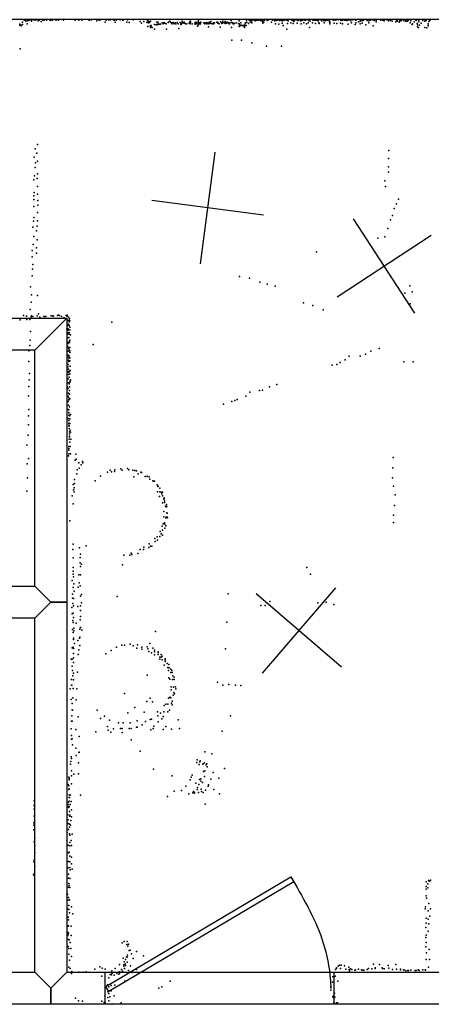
# Model space of a CAD drawing. Header units: millimetres. Extents: x -28413 to 52712, y -42191 to 56778.
# Tile 46 of 70: x 9109 to 10573, y 10788 to 14287. Entities that reach past the tile are written whole.
import ezdxf

# ---------------------------------------------------------------- set-up
doc = ezdxf.new("R2010")
doc.units = ezdxf.units.MM
for name, color, linetype in [('DOORS', 7, 'Continuous'), ('P', 9, 'Continuous'), ('PANOS', 10, 'Continuous'), ('ROOMS', 1, 'Continuous'), ('WALLS', 3, 'Continuous')]:
    doc.layers.add(name, color=color, linetype=linetype)

# ---------------------------------------------------------------- blocks, each defined once
blk = doc.blocks.new('1-Standard_3D')
for points in [[(-403.982, 5.64828), (253.382, 394.931), (263.573, 377.722), (-393.791, -11.5606), (-403.982, 5.64828)], [(263.573, 377.722), (275.367, 357.142), (283.15, 343.495), (290.844, 329.879), (298.429, 316.269), (305.882, 302.642), (313.184, 288.973), (320.313, 275.239), (327.249, 261.416), (333.971, 247.479), (340.456, 233.405), (346.686, 219.17), (352.638, 204.75), (358.291, 190.121), (363.626, 175.258), (368.62, 160.139), (373.253, 144.738), (377.503, 129.032), (381.351, 112.998), (384.774, 96.6102), (387.752, 79.8457), (390.265, 62.6802), (392.29, 45.0899), (393.807, 27.0508), (395.085, -0.90191)]]:
    blk.add_lwpolyline(points)

msp = doc.modelspace()

# ---------------------------------------------------------------- linework, layer by layer
at = {"layer": 'DOORS'}
msp.add_lwpolyline([(9413.5, 10903), (10226.3, 10903), (10226.3, 10788.6), (9413.5, 10788.6), (9413.5, 10903)], dxfattribs=at)
at = {"layer": 'P'}
for p in [(9119, 14279), (9125, 14286), (9128, 14285), (9131, 14282), (9137, 14284), (9138, 14283), (9139, 14287), (9143, 14285), (9150, 14286), (9151, 14282), (9157, 14287), (9164, 14285), (9168, 14287), (9175, 14283), (9178, 14286), (9186, 14281), (9192, 14285), (9196, 14285), (9204, 14286), (9217, 14284), (9218, 14284), (9221, 14287), (9226, 14285), (9237, 14287), (9239, 14285), (9247, 14286), (9265, 14286), (9306, 14286), (9320, 14285), (9330, 14286), (9354, 14287), (9357, 14285), (9365, 14287), (9384, 14283), (9391, 14287), (9392, 14286), (9394, 14285), (9413, 14279), (9417, 14286), (9425, 14287), (9431, 14287), (9443, 14287), (9445, 14286), (9449, 14279), (9452, 14286), (9467, 14287), (9476, 14286), (9477, 14286), (9490, 14279), (9492, 14287), (9498, 14277), (9513, 14287), (9537, 14281), (9551, 14281), (9561, 14277), (9564, 14284), (9566, 14282), (9567, 14276), (9570, 14280), (9571, 14277), (9574, 14282), (9597, 14278), (9600, 14279), (9616, 14276), (9621, 14276), (9624, 14276), (9637, 14277), (9638, 14278), (9643, 14282), (9646, 14277), (9651, 14276), (9655, 14277), (9662, 14276), (9669, 14277), (9680, 14277), (9687, 14282), (9687, 14277), (9687, 14276), (9688, 14279), (9691, 14276), (9694, 14278), (9695, 14276), (9714, 14280), (9716, 14282), (9717, 14277), (9733, 14276), (9736, 14278), (9738, 14277), (9738, 14276), (9744, 14278), (9745, 14283), (9749, 14276), (9753, 14278), (9764, 14276), (9768, 14276), (9775, 14277), (9783, 14279), (9784, 14276), (9789, 14281), (9800, 14276), (9802, 14276), (9810, 14278), (9811, 14278), (9813, 14276), (9815, 14276), (9823, 14280), (9828, 14276), (9832, 14282), (9832, 14276), (9837, 14277), (9840, 14281), (9843, 14277), (9848, 14279), (9850, 14276), (9861, 14284), (9861, 14277), (9866, 14276), (9879, 14276), (9890, 14283), (9895, 14276), (9914, 14277), (9916, 14285), (9917, 14278), (9925, 14285), (9929, 14285), (9929, 14278), (9932, 14280), (9934, 14285), (9935, 14287), (9935, 14276), (9936, 14284), (9943, 14285), (9945, 14284), (9947, 14286), (9947, 14283), (9951, 14286), (9956, 14286), (9958, 14285), (9964, 14286), (9965, 14284), (9971, 14282), (9973, 14287), (9973, 14285), (9973, 14281), (9976, 14287), (9977, 14285), (9977, 14279), (9980, 14285), (9989, 14284), (9992, 14286), (9993, 14285), (10005, 14278), (10008, 14286), (10015, 14284), (10016, 14283), (10017, 14284), (10024, 14284), (10027, 14287), (10033, 14284), (10037, 14287), (10038, 14285), (10042, 14283), (10045, 14284), (10049, 14286), (10052, 14285), (10059, 14286), (10063, 14284), (10064, 14283), (10073, 14276), (10076, 14287), (10077, 14285), (10079, 14285), (10080, 14287), (10083, 14283), (10084, 14281), (10087, 14286), (10088, 14286), (10096, 14285), (10099, 14284), (10106, 14286), (10108, 14283), (10109, 14285), (10111, 14287), (10113, 14286), (10114, 14284), (10119, 14276), (10121, 14285), (10125, 14286), (10126, 14285), (10135, 14276), (10136, 14285), (10136, 14284), (10138, 14285), (10142, 14282), (10150, 14276), (10151, 14286), (10157, 14285), (10159, 14286), (10163, 14286), (10166, 14285), (10168, 14284), (10171, 14283), (10173, 14276), (10181, 14285), (10183, 14283), (10184, 14285), (10191, 14284), (10192, 14276), (10195, 14283), (10201, 14286), (10205, 14286), (10211, 14283), (10211, 14281), (10212, 14277), (10222, 14287), (10225, 14285), (10227, 14287), (10232, 14287), (10233, 14286), (10242, 14287), (10250, 14285), (10251, 14286), (10256, 14287), (10256, 14284), (10263, 14285), (10265, 14287), (10267, 14286), (10272, 14284), (10277, 14287), (10279, 14285), (10286, 14283), (10289, 14276), (10294, 14287), (10303, 14287), (10303, 14285), (10304, 14276), (10307, 14287), (10314, 14280), (10320, 14282), (10321, 14286), (10327, 14283), (10329, 14287), (10332, 14286), (10342, 14287), (10345, 14284), (10351, 14283), (10351, 14276), (10356, 14285), (10365, 14287), (10369, 14284), (10377, 14284), (10377, 14280), (10392, 14287), (10393, 14286), (10393, 14285), (10400, 14286), (10402, 14286), (10405, 14283), (10415, 14287), (10420, 14283), (10423, 14287), (10427, 14284), (10427, 14284), (10433, 14282), (10447, 14280), (10449, 14284), (10450, 14287), (10453, 14282), (10458, 14279), (10461, 14283), (10464, 14285), (10465, 14283), (10474, 14284), (10480, 14282), (10482, 14283), (10484, 14282), (10488, 14282), (10489, 14284), (10492, 14285), (10498, 14276), (10500, 14283), (10512, 14280), (10518, 14285), (10519, 14284), (10520, 14285), (10528, 14286), (10528, 14280), (10543, 14284), (10550, 14282), (10551, 14286), (10554, 14284), (10564, 14281), (10567, 14284), (10569, 14287), (9110, 14271), (9110, 14268), (9113, 14268), (9115, 14266), (9115, 14266), (9119, 14270), (9136, 14273), (9542, 14275), (9565, 14263), (9573, 14265), (9574, 14264), (9574, 14260), (9576, 14264), (9577, 14267), (9580, 14260), (9588, 14253), (9589, 14270), (9594, 14269), (9598, 14270), (9602, 14272), (9602, 14270), (9606, 14271), (9610, 14271), (9619, 14273), (9623, 14275), (9625, 14275), (9630, 14273), (9631, 14254), (9650, 14274), (9650, 14273), (9657, 14274), (9659, 14272), (9660, 14274), (9664, 14273), (9673, 14273), (9675, 14256), (9682, 14271), (9682, 14270), (9684, 14274), (9685, 14272), (9693, 14275), (9699, 14273), (9703, 14273), (9704, 14272), (9712, 14275), (9714, 14274), (9715, 14273), (9723, 14273), (9732, 14275), (9733, 14271), (9735, 14275), (9737, 14274), (9739, 14273), (9741, 14264), (9745, 14272), (9745, 14269), (9751, 14272), (9752, 14273), (9767, 14275), (9767, 14273), (9770, 14275), (9775, 14273), (9775, 14273), (9779, 14274), (9780, 14262), (9782, 14272), (9787, 14275), (9790, 14274), (9793, 14272), (9796, 14274), (9798, 14273), (9815, 14275), (9819, 14273), (9822, 14261), (9828, 14274), (9830, 14275), (9840, 14274), (9843, 14275), (9845, 14275), (9854, 14273), (9854, 14272), (9855, 14275), (9855, 14272), (9862, 14259), (9868, 14272), (9869, 14275), (9869, 14274), (9869, 14273), (9873, 14274), (9887, 14274), (9889, 14273), (9889, 14272), (9890, 14263), (9891, 14269), (9892, 14269), (9893, 14265), (9896, 14267), (9899, 14268), (9904, 14266), (9905, 14267), (9907, 14264), (9908, 14266), (9908, 14260), (9910, 14269), (9911, 14275), (9913, 14267), (9915, 14267), (9915, 14267), (9923, 14274), (9974, 14275), (10019, 14272), (10031, 14271), (10042, 14275), (10046, 14267), (10059, 14254), (10061, 14274), (10081, 14274), (10096, 14275), (10110, 14272), (10129, 14273), (10139, 14260), (10161, 14274), (10174, 14274), (10212, 14273), (10227, 14275), (10237, 14274), (10250, 14275), (10257, 14272), (10277, 14271), (10302, 14270), (10320, 14272), (10327, 14275), (10340, 14269), (10366, 14265), (10505, 14270), (10506, 14273), (10522, 14274), (10523, 14262), (10524, 14269), (10527, 14259), (10531, 14268), (10537, 14275), (10550, 14260), (10557, 14258), (10561, 14273), (10561, 14266), (10562, 14267), (9863, 14214), (9898, 14214), (9111, 14184), (9934, 14205), (9987, 14193), (10040, 14193), (9164, 13828), (9173, 13844), (10422, 13822), (9161, 13799), (9170, 13813), (10420, 13794), (9164, 13762), (9165, 13779), (9172, 13785), (10421, 13764), (9160, 13718), (9162, 13732), (9171, 13723), (9172, 13740), (10421, 13746), (9172, 13695), (10407, 13715), (10410, 13694), (9159, 13648), (9160, 13661), (9161, 13673), (9173, 13667), (10456, 13650), (9159, 13624), (9174, 13645), (9174, 13628), (10441, 13616), (10449, 13633), (9160, 13584), (9172, 13602), (10428, 13576), (10435, 13592), (9156, 13550), (9158, 13571), (9171, 13553), (9173, 13572), (10418, 13545), (9159, 13517), (9169, 13537), (10382, 13511), (10407, 13516), (9157, 13488), (9169, 13477), (9171, 13505), (9153, 13444), (9154, 13467), (9169, 13457), (10164, 13462), (9155, 13401), (9156, 13417), (9153, 13377), (9891, 13375), (9926, 13369), (9148, 13338), (9963, 13354), (9989, 13347), (10018, 13340), (10496, 13342), (9151, 13310), (9172, 13307), (10478, 13315), (10505, 13320), (9150, 13284), (10118, 13281), (10151, 13272), (10497, 13278), (9123, 13236), (9133, 13234), (9147, 13257), (9150, 13231), (9151, 13235), (9156, 13232), (9171, 13235), (9176, 13242), (9181, 13230), (9195, 13232), (9197, 13233), (9202, 13232), (9221, 13235), (9226, 13235), (9230, 13234), (9244, 13236), (9247, 13237), (9251, 13236), (9258, 13233), (9266, 13228), (9267, 13228), (9274, 13236), (9278, 13237), (9278, 13234), (9283, 13230), (10188, 13256), (9111, 13221), (9135, 13222), (9145, 13222), (9279, 13201), (9281, 13218), (9283, 13205), (9285, 13220), (9285, 13213), (9285, 13200), (9286, 13225), (9287, 13217), (9288, 13195), (9437, 13212), (9148, 13179), (9277, 13189), (9280, 13170), (9280, 13157), (9282, 13189), (9282, 13184), (9282, 13175), (9284, 13158), (9285, 13176), (9286, 13170), (9287, 13185), (9290, 13167), (9145, 13129), (9146, 13148), (9279, 13127), (9280, 13139), (9283, 13141), (9283, 13137), (9284, 13122), (9286, 13144), (9286, 13141), (9287, 13149), (9287, 13122), (9371, 13133), (9142, 13111), (9282, 13109), (9282, 13095), (9283, 13120), (9283, 13088), (9285, 13114), (9285, 13093), (9287, 13105), (9287, 13086), (9288, 13110), (10281, 13091), (10320, 13091), (10339, 13099), (10358, 13109), (10387, 13119), (9142, 13073), (9280, 13054), (9281, 13062), (9283, 13077), (9284, 13073), (9285, 13084), (9288, 13075), (9289, 13056), (10220, 13060), (10237, 13062), (10249, 13069), (10266, 13078), (10475, 13072), (10508, 13072), (9144, 13030), (9282, 13037), (9283, 13045), (9283, 13035), (9283, 13026), (9285, 13017), (9286, 13037), (9287, 13029), (9289, 13041), (9142, 12984), (9143, 13008), (9278, 12982), (9282, 13011), (9283, 12997), (9285, 12993), (9286, 12982), (9288, 12999), (9289, 13003), (9290, 13008), (9997, 12982), (10023, 12991), (9140, 12951), (9278, 12960), (9280, 12950), (9282, 12977), (9282, 12949), (9283, 12960), (9286, 12969), (9286, 12957), (9913, 12949), (9928, 12964), (9962, 12969), (9973, 12971), (9282, 12930), (9283, 12917), (9284, 12943), (9284, 12936), (9286, 12912), (9288, 12940), (9834, 12921), (9864, 12930), (9874, 12934), (9883, 12938), (9141, 12880), (9142, 12902), (9283, 12902), (9284, 12901), (9284, 12891), (9284, 12890), (9284, 12882), (9286, 12879), (9290, 12884), (9141, 12848), (9282, 12870), (9284, 12863), (9284, 12853), (9284, 12846), (9285, 12843), (9287, 12869), (9288, 12852), (9139, 12811), (9285, 12834), (9286, 12823), (9286, 12815), (9286, 12807), (9289, 12829), (9290, 12821), (9135, 12775), (9285, 12797), (9286, 12805), (9287, 12786), (9291, 12797), (9283, 12737), (9284, 12770), (9284, 12763), (9284, 12757), (9284, 12744), (9289, 12770), (9290, 12745), (9309, 12743), (9136, 12709), (9140, 12728), (9306, 12722), (9310, 12725), (9319, 12712), (9328, 12705), (9332, 12717), (9334, 12713), (10437, 12731), (9312, 12673), (9314, 12688), (9321, 12693), (9421, 12679), (9431, 12686), (9436, 12680), (9446, 12682), (9447, 12688), (9469, 12691), (9473, 12687), (9493, 12692), (9497, 12688), (9512, 12686), (9518, 12685), (9524, 12684), (9530, 12674), (9540, 12679), (9542, 12678), (10436, 12695), (9137, 12659), (9299, 12635), (9304, 12653), (9304, 12639), (9377, 12649), (9396, 12665), (9515, 12663), (9555, 12664), (9562, 12664), (9563, 12665), (9570, 12663), (9572, 12654), (9582, 12649), (9586, 12647), (9588, 12647), (9598, 12634), (10435, 12659), (9135, 12612), (9300, 12617), (9303, 12624), (9303, 12610), (9599, 12610), (9600, 12628), (9602, 12630), (9607, 12623), (9608, 12610), (9612, 12608), (9615, 12602), (9617, 12608), (10438, 12630), (10444, 12599), (9296, 12595), (9299, 12567), (9606, 12593), (9617, 12595), (9617, 12570), (9622, 12583), (9623, 12588), (9623, 12586), (9624, 12577), (9624, 12572), (9631, 12565), (9622, 12540), (9628, 12559), (9630, 12556), (9632, 12557), (9632, 12535), (9634, 12534), (10442, 12561), (9288, 12506), (9619, 12496), (9622, 12521), (9624, 12499), (9625, 12495), (9629, 12517), (9630, 12520), (9632, 12521), (9635, 12517), (10438, 12526), (10438, 12501), (9609, 12468), (9612, 12460), (9616, 12487), (9617, 12473), (9625, 12480), (9629, 12489), (9299, 12424), (9570, 12425), (9590, 12444), (9591, 12433), (9598, 12450), (9599, 12438), (9607, 12451), (9617, 12455), (9298, 12405), (9322, 12411), (9326, 12388), (9346, 12417), (9506, 12392), (9508, 12387), (9529, 12390), (9538, 12404), (9549, 12404), (9551, 12413), (9568, 12412), (9574, 12416), (9579, 12416), (9299, 12375), (9324, 12376), (9324, 12357), (9329, 12353), (9480, 12384), (9501, 12384), (9299, 12341), (9299, 12327), (9299, 12317), (9325, 12344), (9475, 12350), (10130, 12341), (10143, 12317), (9296, 12294), (9301, 12307), (9302, 12282), (9320, 12314), (9321, 12286), (9326, 12314), (9299, 12270), (9303, 12257), (9317, 12271), (9324, 12275), (9851, 12247), (9297, 12246), (9297, 12232), (9298, 12213), (9300, 12230), (9326, 12239), (9329, 12245), (9329, 12215), (9456, 12238), (9999, 12220), (10169, 12215), (10199, 12217), (9295, 12199), (9299, 12178), (9300, 12204), (9316, 12202), (9325, 12188), (9326, 12204), (9966, 12206), (9982, 12205), (10226, 12209), (9296, 12176), (9298, 12152), (9299, 12145), (9300, 12163), (9310, 12143), (9324, 12154), (9326, 12166), (9846, 12146), (9297, 12120), (9299, 12109), (9302, 12125), (9302, 12116), (9323, 12122), (9325, 12127), (9330, 12118), (9592, 12113), (9300, 12085), (9301, 12089), (9316, 12081), (9322, 12090), (9323, 12093), (9296, 12055), (9299, 12057), (9300, 12053), (9304, 12071), (9320, 12048), (9323, 12063), (9434, 12046), (9453, 12058), (9472, 12065), (9482, 12065), (9502, 12068), (9513, 12062), (9526, 12054), (9528, 12066), (9544, 12058), (9544, 12050), (9562, 12059), (9565, 12051), (9568, 12042), (9572, 12070), (9578, 12037), (9582, 12054), (9588, 12041), (9589, 12047), (9601, 12041), (9601, 12039), (9841, 12051), (9292, 12015), (9296, 12015), (9300, 12035), (9300, 12003), (9301, 12035), (9301, 12019), (9317, 12031), (9416, 12034), (9589, 12030), (9601, 12031), (9607, 12022), (9608, 12015), (9612, 12031), (9612, 12022), (9616, 12026), (9616, 12013), (9626, 12016), (9626, 12007), (9627, 12013), (9296, 11990), (9297, 11974), (9315, 11969), (9623, 11994), (9633, 12000), (9636, 11985), (9638, 11975), (9640, 11996), (9641, 11984), (9646, 11979), (9646, 11967), (9650, 11975), (9651, 11967), (9294, 11943), (9298, 11956), (9300, 11965), (9301, 11941), (9562, 11958), (9639, 11948), (9643, 11944), (9653, 11942), (9654, 11955), (9658, 11951), (9659, 11942), (9813, 11933), (9289, 11909), (9294, 11923), (9295, 11922), (9299, 11911), (9312, 11909), (9648, 11916), (9648, 11906), (9656, 11915), (9663, 11916), (9664, 11909), (9831, 11923), (9853, 11925), (9877, 11923), (9895, 11921), (9292, 11872), (9298, 11877), (9310, 11870), (9482, 11893), (9561, 11864), (9573, 11876), (9581, 11863), (9638, 11876), (9643, 11880), (9647, 11877), (9651, 11865), (9655, 11887), (9657, 11896), (9660, 11892), (9296, 11857), (9296, 11835), (9297, 11833), (9385, 11834), (9519, 11843), (9599, 11828), (9622, 11828), (9623, 11850), (9629, 11855), (9636, 11855), (9636, 11828), (9642, 11833), (9649, 11858), (9651, 11852), (9294, 11795), (9295, 11814), (9296, 11794), (9317, 11810), (9396, 11804), (9411, 11812), (9429, 11798), (9494, 11824), (9527, 11796), (9552, 11826), (9556, 11793), (9573, 11801), (9578, 11802), (9600, 11813), (9602, 11792), (9610, 11823), (9614, 11803), (9619, 11811), (9673, 11799), (9859, 11813), (9292, 11767), (9309, 11765), (9380, 11757), (9421, 11775), (9424, 11762), (9443, 11767), (9460, 11788), (9468, 11769), (9474, 11769), (9477, 11789), (9498, 11768), (9502, 11788), (9505, 11769), (9525, 11773), (9527, 11773), (9545, 11782), (9575, 11764), (9584, 11769), (9586, 11777), (9619, 11765), (9629, 11775), (9649, 11766), (9677, 11769), (9829, 11759), (9294, 11744), (9294, 11730), (9296, 11732), (9321, 11740), (9433, 11755), (9474, 11754), (9505, 11728), (9297, 11710), (9309, 11698), (9537, 11688), (9292, 11668), (9294, 11662), (9310, 11673), (9319, 11683), (9321, 11684), (9740, 11657), (9751, 11654), (9767, 11686), (9792, 11678), (9290, 11642), (9291, 11651), (9294, 11618), (9318, 11646), (9585, 11624), (9739, 11648), (9747, 11641), (9750, 11650), (9760, 11642), (9761, 11643), (9766, 11646), (9768, 11618), (9772, 11639), (9774, 11643), (9776, 11632), (9837, 11626), (9284, 11595), (9285, 11591), (9285, 11586), (9293, 11600), (9302, 11606), (9318, 11607), (9651, 11600), (9715, 11586), (9719, 11596), (9722, 11603), (9749, 11587), (9753, 11589), (9763, 11616), (9766, 11598), (9789, 11588), (9797, 11612), (9817, 11592), (9282, 11570), (9284, 11565), (9284, 11552), (9285, 11554), (9293, 11572), (9685, 11548), (9700, 11564), (9735, 11574), (9740, 11552), (9741, 11559), (9746, 11570), (9753, 11581), (9755, 11553), (9759, 11577), (9770, 11549), (9779, 11563), (9780, 11568), (9799, 11552), (9285, 11533), (9285, 11523), (9286, 11523), (9289, 11531), (9326, 11532), (9635, 11527), (9659, 11546), (9711, 11536), (9725, 11540), (9727, 11545), (9731, 11541), (9731, 11539), (9745, 11541), (9756, 11544), (9762, 11541), (9820, 11536), (9161, 11511), (9161, 11495), (9161, 11482), (9280, 11489), (9281, 11498), (9283, 11507), (9284, 11488), (9285, 11510), (9285, 11491), (9289, 11498), (9292, 11509), (9294, 11480), (9769, 11500), (9161, 11457), (9280, 11462), (9282, 11444), (9286, 11473), (9287, 11461), (9287, 11457), (9293, 11455), (9159, 11425), (9160, 11433), (9160, 11408), (9281, 11431), (9283, 11409), (9286, 11428), (9286, 11418), (9290, 11425), (9291, 11441), (9163, 11379), (9278, 11399), (9286, 11394), (9287, 11389), (9296, 11393), (9161, 11366), (9163, 11352), (9277, 11371), (9282, 11354), (9287, 11363), (9287, 11351), (9292, 11370), (9294, 11353), (9161, 11302), (9163, 11328), (9283, 11327), (9285, 11329), (9288, 11315), (9294, 11311), (9159, 11295), (9163, 11278), (9281, 11273), (9283, 11296), (9288, 11295), (9288, 11275), (9294, 11287), (9296, 11268), (9158, 11248), (9159, 11251), (9283, 11251), (9283, 11236), (9287, 11235), (9289, 11266), (9283, 11205), (9284, 11218), (9285, 11210), (9287, 11203), (10554, 11223), (10554, 11207), (10554, 11197), (10560, 11216), (10560, 11202), (10563, 11228), (10566, 11226), (10570, 11229), (9277, 11181), (9279, 11178), (9283, 11168), (10554, 11174), (10555, 11165), (9279, 11158), (9281, 11158), (9284, 11140), (9286, 11160), (9293, 11135), (10551, 11128), (10552, 11135), (10564, 11147), (10570, 11128), (9281, 11126), (9282, 11098), (9284, 11125), (9286, 11113), (9298, 11110), (10554, 11095), (10562, 11120), (10568, 11101), (9282, 11066), (9283, 11089), (9283, 11067), (9292, 11066), (10553, 11061), (10554, 11077), (10562, 11091), (10564, 11074), (9280, 11033), (9281, 11043), (9283, 11039), (9292, 11033), (10553, 11026), (10554, 11034), (10561, 11048), (9282, 10994), (9283, 11019), (9284, 10987), (9285, 11018), (9289, 11008), (9291, 10987), (9474, 11007), (9481, 11011), (9490, 11001), (9491, 11012), (9494, 10995), (9496, 11002), (10553, 10992), (10554, 11008), (9284, 10966), (9293, 10958), (9477, 10952), (9489, 10957), (9491, 10956), (9493, 10963), (9498, 10980), (9502, 10981), (9507, 10968), (9524, 10976), (9549, 10960), (10556, 10971), (10565, 10983), (9284, 10920), (9286, 10945), (9394, 10921), (9403, 10917), (9464, 10930), (9479, 10929), (9479, 10924), (9481, 10939), (9484, 10932), (9485, 10926), (9486, 10947), (9491, 10938), (9503, 10925), (9513, 10951), (10236, 10918), (10241, 10924), (10246, 10927), (10252, 10927), (10264, 10925), (10280, 10920), (10367, 10931), (10373, 10918), (10388, 10930), (10398, 10918), (10419, 10926), (10422, 10917), (10446, 10930), (10554, 10948), (10563, 10920), (10566, 10947), (9289, 10915), (9294, 10898), (9295, 10905), (9320, 10902), (9335, 10903), (9346, 10904), (9376, 10913), (9401, 10888), (9413, 10913), (9426, 10882), (9431, 10894), (9436, 10893), (9437, 10907), (9437, 10899), (9438, 10899), (9445, 10892), (9449, 10915), (9455, 10898), (9462, 10896), (9463, 10904), (9464, 10899), (9465, 10904), (9471, 10912), (9475, 10906), (9482, 10916), (9493, 10897), (9496, 10909), (9500, 10902), (9508, 10901), (9524, 10912), (10222, 10886), (10227, 10901), (10231, 10888), (10232, 10912), (10236, 10915), (10250, 10915), (10269, 10913), (10281, 10912), (10282, 10907), (10285, 10914), (10290, 10912), (10301, 10910), (10303, 10911), (10314, 10913), (10325, 10911), (10329, 10910), (10333, 10910), (10345, 10912), (10349, 10916), (10361, 10914), (10373, 10915), (10399, 10915), (10405, 10914), (10435, 10912), (10449, 10913), (10463, 10913), (10463, 10911), (10474, 10911), (10476, 10911), (10482, 10907), (10489, 10909), (10491, 10909), (10500, 10910), (10515, 10909), (10519, 10909), (10526, 10911), (10529, 10908), (10542, 10911), (10551, 10911), (10552, 10910), (9421, 10858), (9426, 10851), (9434, 10855), (9448, 10856), (9483, 10871), (9614, 10850), (9644, 10870), (10215, 10849), (10216, 10851), (10221, 10867), (10240, 10871), (9412, 10819), (9423, 10833), (9423, 10812), (9426, 10827), (9430, 10815), (9434, 10836), (9445, 10818), (9604, 10846), (10216, 10838), (10223, 10816), (10226, 10820), (10229, 10828), (10230, 10814), (9308, 10810), (9318, 10801), (9332, 10800), (9401, 10800), (9410, 10795), (9413, 10793), (9413, 10793), (9426, 10801), (9438, 10789), (9470, 10794), (10225, 10811), (10226, 10795), (10234, 10791), (10236, 10794), (10239, 10794)]:
    msp.add_point(p, dxfattribs=at)
at = {"layer": 'PANOS'}
for points in [[(9751.7, 13420), (9803.8, 13816.6)], [(9976, 13592.3), (9579.4, 13644.4)], [(10514.5, 13244.5), (10295.5, 13579.2)], [(10237.7, 13302.4), (10572.4, 13521.4)], [(10252.9, 11985.8), (9950.3, 12247.4)], [(10232.4, 12267.9), (9970.8, 11965.3)]]:
    msp.add_lwpolyline(points, dxfattribs=at)
at = {"layer": 'ROOMS'}
for points in [[(9277.4, 12217.4), (9277.4, 10903), (13150.9, 10903), (13150.9, 14287.5), (9220.2, 14287.5), (7886.7, 14287.5), (7886.7, 13227), (9277.4, 13227), (9277.4, 12217.4)], [(7886.7, 12274.5), (9163, 12274.5), (9163, 13112.8), (7886.7, 13112.8), (7886.7, 12274.5)], [(7886.7, 10903), (9163, 10903), (9163, 12160.2), (7886.7, 12160.2), (7886.7, 10903)], [(7886.7, 1790.7), (8248.6, 1790.7), (13150.9, 1790.7), (13150.9, 10788.6), (9220.2, 10788.6), (7886.7, 10788.6), (7886.7, 1790.7)]]:
    msp.add_lwpolyline(points, close=True, dxfattribs=at)
at = {"layer": 'WALLS'}
for points in [[(9163, 13112.8), (7886.7, 13112.8), (7829.6, 13169.9), (7886.7, 13227), (9277.4, 13227), (9220.2, 13169.9), (9163, 13112.8)], [(9163, 12274.5), (9163, 13112.8), (9220.2, 13169.9), (9277.4, 13227), (9277.4, 12217.4), (9220.2, 12217.4), (9163, 12274.5)], [(7886.7, 12274.5), (9163, 12274.5), (9220.2, 12217.4), (9163, 12160.2), (7886.7, 12160.2), (7829.6, 12217.4), (7886.7, 12274.5)], [(9163, 10903), (9163, 12160.2), (9220.2, 12217.4), (9277.4, 12217.4), (9277.4, 10903), (9220.2, 10845.8), (9163, 10903)], [(7886.7, 10903), (9163, 10903), (9220.2, 10845.8), (9220.2, 10788.6), (7886.7, 10788.6), (7829.6, 10845.8), (7886.7, 10903)], [(9277.4, 10903), (13150.9, 10903), (13227, 10845.8), (13150.9, 10788.6), (9220.2, 10788.6), (9220.2, 10845.8), (9277.4, 10903)]]:
    msp.add_lwpolyline(points, dxfattribs=at)

# ---------------------------------------------------------------- block references
at = {"layer": 'DOORS'}
msp.add_blockref('1-Standard_3D', (9819.9, 10845.8), dxfattribs=at)

doc.saveas('drawing.dxf')
